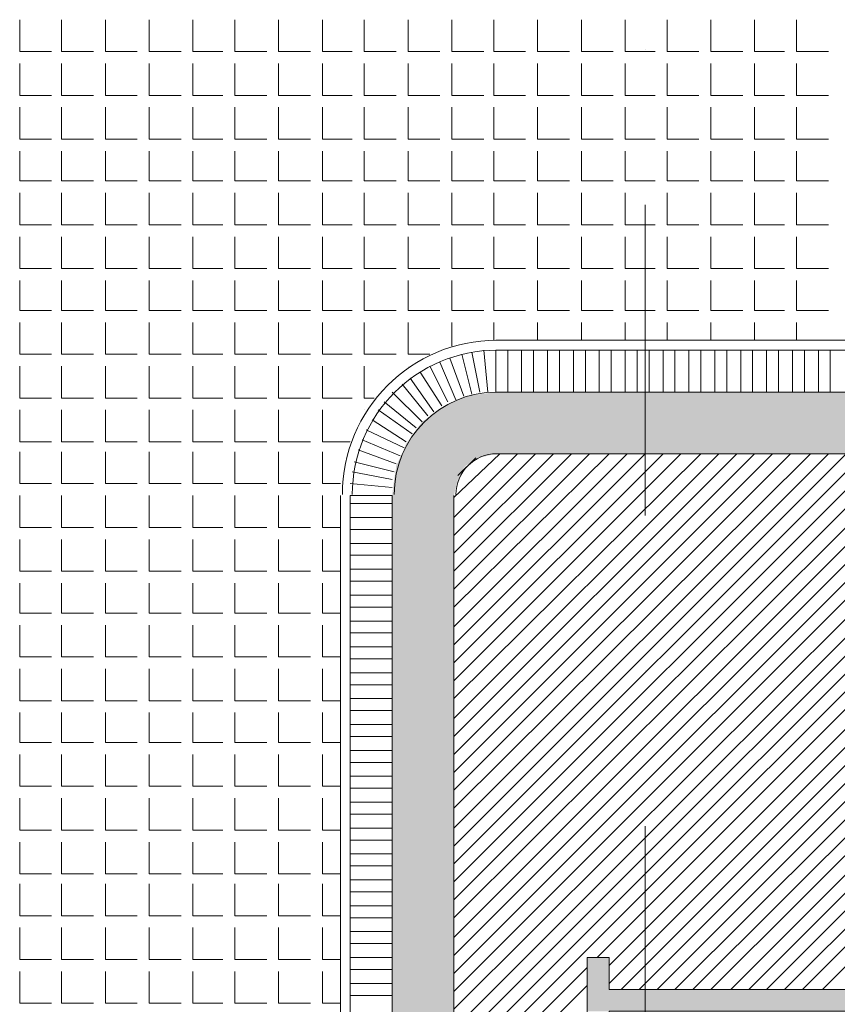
# Model space of a CAD drawing. Header units: metres. Extents: x 5.7 to 89.8, y 4 to 63.5.
# Tile 37 of 74: x 24.2 to 28.2, y 46.3 to 51. Entities that reach past the tile are written whole.
import ezdxf

# ---------------------------------------------------------------- set-up
doc = ezdxf.new("R2010")
doc.units = ezdxf.units.M
doc.header["$MEASUREMENT"] = 0
for name, color, linetype in [('PDF12_ax', 7, 'Continuous'), ('PDF12_hatch-plan', 7, 'Continuous'), ('PDF12_line-estakhr', 7, 'Continuous')]:
    doc.layers.add(name, color=color, linetype=linetype)

msp = doc.modelspace()

# ---------------------------------------------------------------- linework, layer by layer
at = {"layer": 'PDF12_ax', "lineweight": 9}
for points in [[(27.2402, 50.8881), (27.2402, 50.8881)], [(27.2402, 50.1368), (27.2402, 48.6343)], [(27.2402, 47.8831), (27.2402, 47.8831)], [(27.2402, 47.1319), (27.2402, 45.639)]]:
    msp.add_lwpolyline(points, dxfattribs=at)
at = {"layer": 'PDF12_hatch-plan', "lineweight": 18}
for points in [[(24.216, 51.0325), (24.216, 50.8784), (24.3701, 50.8784)], [(24.4183, 51.0325), (24.4183, 50.8784), (24.5724, 50.8784)], [(24.6302, 51.0325), (24.6302, 50.8784), (24.7843, 50.8784)], [(24.8421, 51.0325), (24.8421, 50.8784), (24.9962, 50.8784)], [(25.054, 51.0325), (25.054, 50.8784), (25.1984, 50.8784)], [(25.2562, 51.0325), (25.2562, 50.8784), (25.4103, 50.8784)], [(25.4681, 51.0325), (25.4681, 50.8784), (25.6222, 50.8784)], [(25.68, 51.0325), (25.68, 50.8784), (25.8245, 50.8784)], [(25.8822, 51.0325), (25.8822, 50.8784), (26.0363, 50.8784)], [(26.0941, 51.0325), (26.0941, 50.8784), (26.2482, 50.8784)], [(26.306, 51.0325), (26.306, 50.8784), (26.4601, 50.8784)], [(26.5083, 51.0325), (26.5083, 50.8784), (26.6624, 50.8784)], [(26.7202, 51.0325), (26.7202, 50.8784), (26.8743, 50.8784)], [(26.932, 51.0325), (26.932, 50.8784), (27.0861, 50.8784)], [(27.1439, 51.0325), (27.1439, 50.8784), (27.2402, 50.8784), (27.2884, 50.8784)], [(27.3462, 51.0325), (27.3462, 50.8784), (27.5003, 50.8784)], [(27.5581, 51.0325), (27.5581, 50.8784), (27.7122, 50.8784)], [(27.77, 51.0325), (27.77, 50.8784), (27.9144, 50.8784)], [(27.9722, 51.0325), (27.9722, 50.8784), (28.1263, 50.8784)], [(24.216, 50.8206), (24.216, 50.6665), (24.3701, 50.6665)], [(24.4183, 50.8206), (24.4183, 50.6665), (24.5724, 50.6665)], [(24.6302, 50.8206), (24.6302, 50.6665), (24.7843, 50.6665)], [(24.8421, 50.8206), (24.8421, 50.6665), (24.9962, 50.6665)], [(25.054, 50.8206), (25.054, 50.6665), (25.1984, 50.6665)], [(25.2562, 50.8206), (25.2562, 50.6665), (25.4103, 50.6665)], [(25.4681, 50.8206), (25.4681, 50.6665), (25.6222, 50.6665)], [(25.68, 50.8206), (25.68, 50.6665), (25.8245, 50.6665)], [(25.8822, 50.8206), (25.8822, 50.6665), (26.0363, 50.6665)], [(26.0941, 50.8206), (26.0941, 50.6665), (26.2482, 50.6665)], [(26.306, 50.8206), (26.306, 50.6665), (26.4601, 50.6665)], [(26.5083, 50.8206), (26.5083, 50.6665), (26.6624, 50.6665)], [(26.7202, 50.8206), (26.7202, 50.6665), (26.8743, 50.6665)], [(26.932, 50.8206), (26.932, 50.6665), (27.0861, 50.6665)], [(27.1439, 50.8206), (27.1439, 50.6665), (27.2402, 50.6665), (27.2884, 50.6665)], [(27.3462, 50.8206), (27.3462, 50.6665), (27.5003, 50.6665)], [(27.5581, 50.8206), (27.5581, 50.6665), (27.7122, 50.6665)], [(27.77, 50.8206), (27.77, 50.6665), (27.9144, 50.6665)], [(27.9722, 50.8206), (27.9722, 50.6665), (28.1263, 50.6665)], [(24.216, 50.6087), (24.216, 50.4546), (24.3701, 50.4546)], [(24.4183, 50.6087), (24.4183, 50.4546), (24.5724, 50.4546)], [(24.6302, 50.6087), (24.6302, 50.4546), (24.7843, 50.4546)], [(24.8421, 50.6087), (24.8421, 50.4546), (24.9962, 50.4546)], [(25.054, 50.6087), (25.054, 50.4546), (25.1984, 50.4546)], [(25.2562, 50.6087), (25.2562, 50.4546), (25.4103, 50.4546)], [(25.4681, 50.6087), (25.4681, 50.4546), (25.6222, 50.4546)], [(25.68, 50.6087), (25.68, 50.4546), (25.8245, 50.4546)], [(25.8822, 50.6087), (25.8822, 50.4546), (26.0363, 50.4546)], [(26.0941, 50.6087), (26.0941, 50.4546), (26.2482, 50.4546)], [(26.306, 50.6087), (26.306, 50.4546), (26.4601, 50.4546)], [(26.5083, 50.6087), (26.5083, 50.4546), (26.6624, 50.4546)], [(26.7202, 50.6087), (26.7202, 50.4546), (26.8743, 50.4546)], [(26.932, 50.6087), (26.932, 50.4546), (27.0861, 50.4546)], [(27.1439, 50.6087), (27.1439, 50.4546), (27.2402, 50.4546), (27.2884, 50.4546)], [(27.3462, 50.6087), (27.3462, 50.4546), (27.5003, 50.4546)], [(27.5581, 50.6087), (27.5581, 50.4546), (27.7122, 50.4546)], [(27.77, 50.6087), (27.77, 50.4546), (27.9144, 50.4546)], [(27.9722, 50.6087), (27.9722, 50.4546), (28.1263, 50.4546)], [(24.216, 50.3969), (24.216, 50.2524), (24.3701, 50.2524)], [(24.4183, 50.3969), (24.4183, 50.2524), (24.5724, 50.2524)], [(24.6302, 50.3969), (24.6302, 50.2524), (24.7843, 50.2524)], [(24.8421, 50.3969), (24.8421, 50.2524), (24.9962, 50.2524)], [(25.054, 50.3969), (25.054, 50.2524), (25.1984, 50.2524)], [(25.2562, 50.3969), (25.2562, 50.2524), (25.4103, 50.2524)], [(25.4681, 50.3969), (25.4681, 50.2524), (25.6222, 50.2524)], [(25.68, 50.3969), (25.68, 50.2524), (25.8245, 50.2524)], [(25.8822, 50.3969), (25.8822, 50.2524), (26.0363, 50.2524)], [(26.0941, 50.3969), (26.0941, 50.2524), (26.2482, 50.2524)], [(26.306, 50.3969), (26.306, 50.2524), (26.4601, 50.2524)], [(26.5083, 50.3969), (26.5083, 50.2524), (26.6624, 50.2524)], [(26.7202, 50.3969), (26.7202, 50.2524), (26.8743, 50.2524)], [(26.932, 50.3969), (26.932, 50.2524), (27.0861, 50.2524)], [(27.1439, 50.3969), (27.1439, 50.2524), (27.2402, 50.2524), (27.2884, 50.2524)], [(27.3462, 50.3969), (27.3462, 50.2524), (27.5003, 50.2524)], [(27.5581, 50.3969), (27.5581, 50.2524), (27.7122, 50.2524)], [(27.77, 50.3969), (27.77, 50.2524), (27.9144, 50.2524)], [(27.9722, 50.3969), (27.9722, 50.2524), (28.1263, 50.2524)], [(24.216, 50.1946), (24.216, 50.0405), (24.3701, 50.0405)], [(24.4183, 50.1946), (24.4183, 50.0405), (24.5724, 50.0405)], [(24.6302, 50.1946), (24.6302, 50.0405), (24.7843, 50.0405)], [(24.8421, 50.1946), (24.8421, 50.0405), (24.9962, 50.0405)], [(25.054, 50.1946), (25.054, 50.0405), (25.1984, 50.0405)], [(25.2562, 50.1946), (25.2562, 50.0405), (25.4103, 50.0405)], [(25.4681, 50.1946), (25.4681, 50.0405), (25.6222, 50.0405)], [(25.68, 50.1946), (25.68, 50.0405), (25.8245, 50.0405)], [(25.8822, 50.1946), (25.8822, 50.0405), (26.0363, 50.0405)], [(26.0941, 50.1946), (26.0941, 50.0405), (26.2482, 50.0405)], [(26.306, 50.1946), (26.306, 50.0405), (26.4601, 50.0405)], [(26.5083, 50.1946), (26.5083, 50.0405), (26.6624, 50.0405)], [(26.7202, 50.1946), (26.7202, 50.0405), (26.8743, 50.0405)], [(26.932, 50.1946), (26.932, 50.0405), (27.0861, 50.0405)], [(27.1439, 50.1946), (27.1439, 50.0405), (27.2402, 50.0405), (27.2884, 50.0405)], [(27.3462, 50.1946), (27.3462, 50.0405), (27.5003, 50.0405)], [(27.5581, 50.1946), (27.5581, 50.0405), (27.7122, 50.0405)], [(27.77, 50.1946), (27.77, 50.0405), (27.9144, 50.0405)], [(27.9722, 50.1946), (27.9722, 50.0405), (28.1263, 50.0405)], [(24.216, 49.9827), (24.216, 49.8286), (24.3701, 49.8286)], [(24.4183, 49.9827), (24.4183, 49.8286), (24.5724, 49.8286)], [(24.6302, 49.9827), (24.6302, 49.8286), (24.7843, 49.8286)], [(24.8421, 49.9827), (24.8421, 49.8286), (24.9962, 49.8286)], [(25.054, 49.9827), (25.054, 49.8286), (25.1984, 49.8286)], [(25.2562, 49.9827), (25.2562, 49.8286), (25.4103, 49.8286)], [(25.4681, 49.9827), (25.4681, 49.8286), (25.6222, 49.8286)], [(25.68, 49.9827), (25.68, 49.8286), (25.8245, 49.8286)], [(25.8822, 49.9827), (25.8822, 49.8286), (26.0363, 49.8286)], [(26.0941, 49.9827), (26.0941, 49.8286), (26.2482, 49.8286)], [(26.306, 49.9827), (26.306, 49.8286), (26.4601, 49.8286)], [(26.5083, 49.9827), (26.5083, 49.8286), (26.6624, 49.8286)], [(26.7202, 49.9827), (26.7202, 49.8286), (26.8743, 49.8286)], [(26.932, 49.9827), (26.932, 49.8286), (27.0861, 49.8286)], [(27.1439, 49.9827), (27.1439, 49.8286), (27.2402, 49.8286), (27.2884, 49.8286)], [(27.3462, 49.9827), (27.3462, 49.8286), (27.5003, 49.8286)], [(27.5581, 49.9827), (27.5581, 49.8286), (27.7122, 49.8286)], [(27.77, 49.9827), (27.77, 49.8286), (27.9144, 49.8286)], [(27.9722, 49.9827), (27.9722, 49.8286), (28.1263, 49.8286)], [(24.216, 49.7708), (24.216, 49.6264), (24.3701, 49.6264)], [(24.4183, 49.7708), (24.4183, 49.6264), (24.5724, 49.6264)], [(24.6302, 49.7708), (24.6302, 49.6264), (24.7843, 49.6264)], [(24.8421, 49.7708), (24.8421, 49.6264), (24.9962, 49.6264)], [(25.054, 49.7708), (25.054, 49.6264), (25.1984, 49.6264)], [(25.2562, 49.7708), (25.2562, 49.6264), (25.4103, 49.6264)], [(25.4681, 49.7708), (25.4681, 49.6264), (25.6222, 49.6264)], [(25.68, 49.7708), (25.68, 49.6264), (25.8245, 49.6264)], [(25.8822, 49.7708), (25.8822, 49.6264), (26.0363, 49.6264)], [(26.0941, 49.7708), (26.0941, 49.6264), (26.2482, 49.6264)], [(26.306, 49.7708), (26.306, 49.6264), (26.4601, 49.6264)], [(26.5083, 49.7708), (26.5083, 49.6264), (26.6624, 49.6264)], [(26.7202, 49.7708), (26.7202, 49.6264), (26.8743, 49.6264)], [(26.932, 49.7708), (26.932, 49.6264), (27.0861, 49.6264)], [(27.1439, 49.7708), (27.1439, 49.6264), (27.2402, 49.6264), (27.2884, 49.6264)], [(27.3462, 49.7708), (27.3462, 49.6264), (27.5003, 49.6264)], [(27.5581, 49.7708), (27.5581, 49.6264), (27.7122, 49.6264)], [(27.77, 49.7708), (27.77, 49.6264), (27.9144, 49.6264)], [(27.9722, 49.7708), (27.9722, 49.6264), (28.1263, 49.6264)], [(24.216, 49.5686), (24.216, 49.4145), (24.3701, 49.4145)], [(24.4183, 49.5686), (24.4183, 49.4145), (24.5724, 49.4145)], [(24.6302, 49.5686), (24.6302, 49.4145), (24.7843, 49.4145)], [(24.8421, 49.5686), (24.8421, 49.4145), (24.9962, 49.4145)], [(25.054, 49.5686), (25.054, 49.4145), (25.1984, 49.4145)], [(25.2562, 49.5686), (25.2562, 49.4145), (25.4103, 49.4145)], [(25.4681, 49.5686), (25.4681, 49.4145), (25.6222, 49.4145)], [(25.68, 49.5686), (25.68, 49.4145), (25.8245, 49.4145)], [(25.8822, 49.5686), (25.8822, 49.4145), (26.0363, 49.4145)], [(26.0941, 49.5686), (26.0941, 49.4145), (26.2001, 49.4145)], [(26.306, 49.453), (26.306, 49.5686)], [(26.5083, 49.4819), (26.5083, 49.5686)], [(26.7202, 49.4819), (26.7202, 49.5686)], [(26.932, 49.4819), (26.932, 49.5686)], [(27.1439, 49.4819), (27.1439, 49.5686)], [(27.3462, 49.4819), (27.3462, 49.5686)], [(27.5581, 49.4819), (27.5581, 49.5686)], [(27.77, 49.4819), (27.77, 49.5686)], [(27.9722, 49.4819), (27.9722, 49.5686)], [(26.2964, 49.3952), (26.3638, 49.2122)], [(26.3542, 49.4145), (26.4023, 49.2219)], [(26.4023, 49.4241), (26.4409, 49.2315)], [(26.4601, 49.4337), (26.4794, 49.2315)], [(26.5179, 49.2315), (26.5179, 49.4337)], [(26.5757, 49.2315), (26.5757, 49.4337)], [(26.6431, 49.2315), (26.6431, 49.4337)], [(26.7009, 49.2315), (26.7009, 49.4337)], [(26.7683, 49.2315), (26.7683, 49.4337)], [(26.8261, 49.2315), (26.8261, 49.4337)], [(26.8935, 49.2315), (26.8935, 49.4337)], [(26.9513, 49.2315), (26.9513, 49.4337)], [(27.0187, 49.2315), (27.0187, 49.4337)], [(27.0765, 49.2315), (27.0765, 49.4337)], [(27.1439, 49.2315), (27.1439, 49.4337)], [(27.2017, 49.2315), (27.2017, 49.4337)], [(27.2595, 49.2315), (27.2595, 49.4337)], [(27.3269, 49.2315), (27.3269, 49.4337)], [(27.3847, 49.2315), (27.3847, 49.4337)], [(27.4521, 49.2315), (27.4521, 49.4337)], [(27.5099, 49.2315), (27.5099, 49.4337)], [(27.5773, 49.2315), (27.5773, 49.4337)], [(27.6351, 49.2315), (27.6351, 49.4337)], [(27.7025, 49.2315), (27.7025, 49.4337)], [(27.7603, 49.2315), (27.7603, 49.4337)], [(27.8277, 49.2315), (27.8277, 49.4337)], [(27.8855, 49.2315), (27.8855, 49.4337)], [(27.953, 49.2315), (27.953, 49.4337)], [(28.0107, 49.2315), (28.0107, 49.4337)], [(28.0782, 49.2315), (28.0782, 49.4337)], [(28.1359, 49.2315), (28.1359, 49.4337)], [(24.216, 49.3567), (24.216, 49.2026), (24.3701, 49.2026)], [(24.4183, 49.3567), (24.4183, 49.2026), (24.5724, 49.2026)], [(24.6302, 49.3567), (24.6302, 49.2026), (24.7843, 49.2026)], [(24.8421, 49.3567), (24.8421, 49.2026), (24.9962, 49.2026)], [(25.054, 49.3567), (25.054, 49.2026), (25.1984, 49.2026)], [(25.2562, 49.3567), (25.2562, 49.2026), (25.4103, 49.2026)], [(25.4681, 49.3567), (25.4681, 49.2026), (25.6222, 49.2026)], [(25.68, 49.3567), (25.68, 49.2026), (25.8245, 49.2026)], [(25.8822, 49.3567), (25.8822, 49.2026), (25.9304, 49.2026)], [(26.0941, 49.3567), (26.0941, 49.3567)], [(26.2001, 49.3567), (26.2868, 49.1833)], [(26.2482, 49.376), (26.3253, 49.193)], [(26.1038, 49.2989), (26.2193, 49.1352)], [(26.1519, 49.3278), (26.2579, 49.1641)], [(26.0652, 49.27), (26.1904, 49.1159)], [(26.0171, 49.2315), (26.1615, 49.087)], [(25.9786, 49.1833), (26.1327, 49.0581)], [(24.216, 49.1448), (24.216, 48.9907), (24.3701, 48.9907)], [(24.4183, 49.1448), (24.4183, 48.9907), (24.5724, 48.9907)], [(24.6302, 49.1448), (24.6302, 48.9907), (24.7843, 48.9907)], [(24.8421, 49.1448), (24.8421, 48.9907), (24.9962, 48.9907)], [(25.054, 49.1448), (25.054, 48.9907), (25.1984, 48.9907)], [(25.2562, 49.1448), (25.2562, 48.9907), (25.4103, 48.9907)], [(25.4681, 49.1448), (25.4681, 48.9907), (25.6222, 48.9907)], [(25.68, 49.1448), (25.68, 48.9907), (25.8148, 48.9907)], [(25.8822, 49.1448), (25.8822, 49.1448)], [(25.9497, 49.1448), (26.1134, 49.0292)], [(25.9208, 49.0966), (26.0845, 48.9907)], [(25.8919, 49.0485), (26.0749, 48.9618)], [(25.8726, 49.0003), (26.0556, 48.9233)], [(24.216, 48.9425), (24.216, 48.7884), (24.3701, 48.7884)], [(24.4183, 48.9425), (24.4183, 48.7884), (24.5724, 48.7884)], [(24.6302, 48.9425), (24.6302, 48.7884), (24.7843, 48.7884)], [(24.8421, 48.9425), (24.8421, 48.7884), (24.9962, 48.7884)], [(25.054, 48.9425), (25.054, 48.7884), (25.1984, 48.7884)], [(25.2562, 48.9425), (25.2562, 48.7884), (25.4103, 48.7884)], [(25.4681, 48.9425), (25.4681, 48.7884), (25.6222, 48.7884)], [(25.68, 48.9425), (25.68, 48.7884), (25.7667, 48.7884)], [(25.8534, 48.9522), (26.0363, 48.8848)], [(26.3156, 48.721), (26.5372, 48.9329)], [(26.3156, 48.6247), (26.6238, 48.9329)], [(26.3156, 48.538), (26.7105, 48.9329)], [(26.3156, 48.4514), (26.7972, 48.9329)], [(26.3156, 48.3647), (26.8839, 48.9329)], [(26.3156, 48.278), (26.9706, 48.9329)], [(26.3156, 48.1913), (27.0669, 48.9329)], [(26.3156, 48.095), (27.1536, 48.9329)], [(26.3156, 48.0083), (27.2402, 48.9329)], [(26.3156, 47.9216), (27.3269, 48.9329)], [(26.3156, 47.835), (27.4136, 48.9329)], [(26.3156, 47.7483), (27.5099, 48.9329)], [(26.3156, 47.652), (27.5966, 48.9329)], [(26.3156, 47.5653), (27.6833, 48.9329)], [(26.3156, 47.4786), (27.77, 48.9329)], [(26.3156, 47.3919), (27.8566, 48.9329)], [(26.3156, 47.3052), (27.9433, 48.9329)], [(26.3156, 47.2186), (28.0396, 48.9329)], [(26.3156, 47.1223), (28.1263, 48.9329)], [(26.3156, 47.0356), (28.213, 48.9329)], [(26.3156, 46.9489), (28.2997, 48.9329)], [(26.3156, 46.8622), (28.3864, 48.9329)], [(26.3156, 46.7755), (28.473, 48.9329)], [(26.3156, 46.6888), (28.5693, 48.9329)], [(26.3156, 46.5925), (28.656, 48.9329)], [(26.3156, 46.5059), (28.7427, 48.9329)], [(26.3156, 46.4192), (28.8294, 48.9329)], [(26.3156, 46.3325), (28.9161, 48.9329)], [(26.3156, 46.2458), (29.0124, 48.9329)], [(26.3156, 46.1495), (29.0991, 48.9329)], [(26.3156, 46.0628), (29.1857, 48.9329)], [(26.3156, 45.9761), (29.2724, 48.9329)], [(26.3156, 45.8895), (29.3591, 48.9329)], [(26.3349, 48.827), (26.4216, 48.9137)], [(27.0091, 46.4962), (29.4458, 48.9329)], [(27.0669, 46.4577), (29.5421, 48.9329)], [(27.0669, 46.371), (29.6288, 48.9329)], [(27.1247, 46.3421), (29.7155, 48.9329)], [(27.2114, 46.3421), (29.8021, 48.9329)], [(27.298, 46.3421), (29.8888, 48.9329)], [(27.3847, 46.3421), (29.9851, 48.9329)], [(27.4714, 46.3421), (30.0718, 48.9329)], [(27.5581, 46.3421), (30.1585, 48.9329)], [(27.6544, 46.3421), (30.2452, 48.9329)], [(27.7411, 46.3421), (30.3319, 48.9329)], [(27.8277, 46.3421), (30.4185, 48.9329)], [(27.9144, 46.3421), (30.5149, 48.9329)], [(28.0011, 46.3421), (30.6015, 48.9329)], [(28.0974, 46.3421), (30.6882, 48.9329)], [(25.8341, 48.8944), (26.0267, 48.8462)], [(25.8245, 48.8462), (26.0171, 48.8077)], [(25.8148, 48.7884), (26.0171, 48.7692)], [(24.216, 48.7307), (24.216, 48.5766), (24.3701, 48.5766)], [(24.4183, 48.7307), (24.4183, 48.5766), (24.5724, 48.5766)], [(24.6302, 48.7307), (24.6302, 48.5766), (24.7843, 48.5766)], [(24.8421, 48.7307), (24.8421, 48.5766), (24.9962, 48.5766)], [(25.054, 48.7307), (25.054, 48.5766), (25.1984, 48.5766)], [(25.2562, 48.7307), (25.2562, 48.5766), (25.4103, 48.5766)], [(25.4681, 48.7307), (25.4681, 48.5766), (25.6222, 48.5766)], [(25.68, 48.7307), (25.68, 48.5766), (25.7667, 48.5766)], [(26.0171, 48.6921), (25.8148, 48.6921)], [(26.0171, 48.6247), (25.8148, 48.6247)], [(26.0171, 48.5669), (25.8148, 48.5669)], [(24.216, 48.5188), (24.216, 48.3647), (24.3701, 48.3647)], [(24.4183, 48.5188), (24.4183, 48.3647), (24.5724, 48.3647)], [(24.6302, 48.5188), (24.6302, 48.3647), (24.7843, 48.3647)], [(24.8421, 48.5188), (24.8421, 48.3647), (24.9962, 48.3647)], [(25.054, 48.5188), (25.054, 48.3647), (25.1984, 48.3647)], [(25.2562, 48.5188), (25.2562, 48.3647), (25.4103, 48.3647)], [(25.4681, 48.5188), (25.4681, 48.3647), (25.6222, 48.3647)], [(25.68, 48.5188), (25.68, 48.3647), (25.7667, 48.3647)], [(26.0171, 48.4995), (25.8148, 48.4995)], [(26.0171, 48.4417), (25.8148, 48.4417)], [(26.0171, 48.3743), (25.8148, 48.3743)], [(24.216, 48.3069), (24.216, 48.1624), (24.3701, 48.1624)], [(24.4183, 48.3069), (24.4183, 48.1624), (24.5724, 48.1624)], [(24.6302, 48.3069), (24.6302, 48.1624), (24.7843, 48.1624)], [(24.8421, 48.3069), (24.8421, 48.1624), (24.9962, 48.1624)], [(25.054, 48.3069), (25.054, 48.1624), (25.1984, 48.1624)], [(25.2562, 48.3069), (25.2562, 48.1624), (25.4103, 48.1624)], [(25.4681, 48.3069), (25.4681, 48.1624), (25.6222, 48.1624)], [(25.68, 48.3069), (25.68, 48.1624), (25.7667, 48.1624)], [(26.0171, 48.3165), (25.8148, 48.3165)], [(26.0171, 48.2491), (25.8148, 48.2491)], [(26.0171, 48.1913), (25.8148, 48.1913)], [(24.216, 48.1046), (24.216, 47.9505), (24.3701, 47.9505)], [(24.4183, 48.1046), (24.4183, 47.9505), (24.5724, 47.9505)], [(24.6302, 48.1046), (24.6302, 47.9505), (24.7843, 47.9505)], [(24.8421, 48.1046), (24.8421, 47.9505), (24.9962, 47.9505)], [(25.054, 48.1046), (25.054, 47.9505), (25.1984, 47.9505)], [(25.2562, 48.1046), (25.2562, 47.9505), (25.4103, 47.9505)], [(25.4681, 48.1046), (25.4681, 47.9505), (25.6222, 47.9505)], [(25.68, 48.1046), (25.68, 47.9505), (25.7667, 47.9505)], [(26.0171, 48.1239), (25.8148, 48.1239)], [(26.0171, 48.0661), (25.8148, 48.0661)], [(26.0171, 47.9987), (25.8148, 47.9987)], [(26.0171, 47.9409), (25.8148, 47.9409)], [(24.216, 47.8927), (24.216, 47.7386), (24.3701, 47.7386)], [(24.4183, 47.8927), (24.4183, 47.7386), (24.5724, 47.7386)], [(24.6302, 47.8927), (24.6302, 47.7386), (24.7843, 47.7386)], [(24.8421, 47.8927), (24.8421, 47.7386), (24.9962, 47.7386)], [(25.054, 47.8927), (25.054, 47.7386), (25.1984, 47.7386)], [(25.2562, 47.8927), (25.2562, 47.7386), (25.4103, 47.7386)], [(25.4681, 47.8927), (25.4681, 47.7386), (25.6222, 47.7386)], [(25.68, 47.8927), (25.68, 47.7386), (25.7667, 47.7386)], [(26.0171, 47.8735), (25.8148, 47.8735)], [(26.0171, 47.8157), (25.8148, 47.8157)], [(26.0171, 47.7483), (25.8148, 47.7483)], [(24.216, 47.6809), (24.216, 47.5364), (24.3701, 47.5364)], [(24.4183, 47.6809), (24.4183, 47.5364), (24.5724, 47.5364)], [(24.6302, 47.6809), (24.6302, 47.5364), (24.7843, 47.5364)], [(24.8421, 47.6809), (24.8421, 47.5364), (24.9962, 47.5364)], [(25.054, 47.6809), (25.054, 47.5364), (25.1984, 47.5364)], [(25.2562, 47.6809), (25.2562, 47.5364), (25.4103, 47.5364)], [(25.4681, 47.6809), (25.4681, 47.5364), (25.6222, 47.5364)], [(25.68, 47.6809), (25.68, 47.5364), (25.7667, 47.5364)], [(26.0171, 47.6905), (25.8148, 47.6905)], [(26.0171, 47.6231), (25.8148, 47.6231)], [(26.0171, 47.5653), (25.8148, 47.5653)], [(26.0171, 47.4979), (25.8148, 47.4979)], [(24.216, 47.4786), (24.216, 47.3245), (24.3701, 47.3245)], [(24.4183, 47.4786), (24.4183, 47.3245), (24.5724, 47.3245)], [(24.6302, 47.4786), (24.6302, 47.3245), (24.7843, 47.3245)], [(24.8421, 47.4786), (24.8421, 47.3245), (24.9962, 47.3245)], [(25.054, 47.4786), (25.054, 47.3245), (25.1984, 47.3245)], [(25.2562, 47.4786), (25.2562, 47.3245), (25.4103, 47.3245)], [(25.4681, 47.4786), (25.4681, 47.3245), (25.6222, 47.3245)], [(25.68, 47.4786), (25.68, 47.3245), (25.7667, 47.3245)], [(26.0171, 47.4401), (25.8148, 47.4401)], [(26.0171, 47.3727), (25.8148, 47.3727)], [(26.0171, 47.3149), (25.8148, 47.3149)], [(24.216, 47.2667), (24.216, 47.1126), (24.3701, 47.1126)], [(24.4183, 47.2667), (24.4183, 47.1126), (24.5724, 47.1126)], [(24.6302, 47.2667), (24.6302, 47.1126), (24.7843, 47.1126)], [(24.8421, 47.2667), (24.8421, 47.1126), (24.9962, 47.1126)], [(25.054, 47.2667), (25.054, 47.1126), (25.1984, 47.1126)], [(25.2562, 47.2667), (25.2562, 47.1126), (25.4103, 47.1126)], [(25.4681, 47.2667), (25.4681, 47.1126), (25.6222, 47.1126)], [(25.68, 47.2667), (25.68, 47.1126), (25.7667, 47.1126)], [(26.0171, 47.2475), (25.8148, 47.2475)], [(26.0171, 47.1897), (25.8148, 47.1897)], [(26.0171, 47.1223), (25.8148, 47.1223)], [(24.216, 47.0548), (24.216, 46.9007), (24.3701, 46.9007)], [(24.4183, 47.0548), (24.4183, 46.9007), (24.5724, 46.9007)], [(24.6302, 47.0548), (24.6302, 46.9007), (24.7843, 46.9007)], [(24.8421, 47.0548), (24.8421, 46.9007), (24.9962, 46.9007)], [(25.054, 47.0548), (25.054, 46.9007), (25.1984, 46.9007)], [(25.2562, 47.0548), (25.2562, 46.9007), (25.4103, 46.9007)], [(25.4681, 47.0548), (25.4681, 46.9007), (25.6222, 46.9007)], [(25.68, 47.0548), (25.68, 46.9007), (25.7667, 46.9007)], [(26.0171, 47.0645), (25.8148, 47.0645)], [(26.0171, 46.997), (25.8148, 46.997)], [(26.0171, 46.9393), (25.8148, 46.9393)], [(26.0171, 46.8718), (25.8148, 46.8718)], [(24.216, 46.8526), (24.216, 46.6985), (24.3701, 46.6985)], [(24.4183, 46.8526), (24.4183, 46.6985), (24.5724, 46.6985)], [(24.6302, 46.8526), (24.6302, 46.6985), (24.7843, 46.6985)], [(24.8421, 46.8526), (24.8421, 46.6985), (24.9962, 46.6985)], [(25.054, 46.8526), (25.054, 46.6985), (25.1984, 46.6985)], [(25.2562, 46.8526), (25.2562, 46.6985), (25.4103, 46.6985)], [(25.4681, 46.8526), (25.4681, 46.6985), (25.6222, 46.6985)], [(25.68, 46.8526), (25.68, 46.6985), (25.7667, 46.6985)], [(26.0171, 46.8141), (25.8148, 46.8141)], [(26.0171, 46.7466), (25.8148, 46.7466)], [(26.0171, 46.6888), (25.8148, 46.6888)], [(24.216, 46.6407), (24.216, 46.4866), (24.3701, 46.4866)], [(24.4183, 46.6407), (24.4183, 46.4866), (24.5724, 46.4866)], [(24.6302, 46.6407), (24.6302, 46.4866), (24.7843, 46.4866)], [(24.8421, 46.6407), (24.8421, 46.4866), (24.9962, 46.4866)], [(25.054, 46.6407), (25.054, 46.4866), (25.1984, 46.4866)], [(25.2562, 46.6407), (25.2562, 46.4866), (25.4103, 46.4866)], [(25.4681, 46.6407), (25.4681, 46.4866), (25.6222, 46.4866)], [(25.68, 46.6407), (25.68, 46.4866), (25.7667, 46.4866)], [(26.0171, 46.6214), (25.8148, 46.6214)], [(26.0171, 46.5636), (25.8148, 46.5636)], [(26.0171, 46.4962), (25.8148, 46.4962)], [(26.0171, 46.4384), (25.8148, 46.4384)], [(26.3156, 45.8028), (26.9609, 46.4481)], [(24.216, 46.4288), (24.216, 46.2747), (24.3701, 46.2747)], [(24.4183, 46.4288), (24.4183, 46.2747), (24.5724, 46.2747)], [(24.6302, 46.4288), (24.6302, 46.2747), (24.7843, 46.2747)], [(24.8421, 46.4288), (24.8421, 46.2747), (24.9962, 46.2747)], [(25.054, 46.4288), (25.054, 46.2747), (25.1984, 46.2747)], [(25.2562, 46.4288), (25.2562, 46.2747), (25.4103, 46.2747)], [(25.4681, 46.4288), (25.4681, 46.2747), (25.6222, 46.2747)], [(25.68, 46.4288), (25.68, 46.2747), (25.7667, 46.2747)], [(26.0171, 46.371), (25.8148, 46.371)], [(26.3156, 45.7161), (26.9609, 46.3614)], [(26.0171, 46.3132), (25.8148, 46.3132)]]:
    msp.add_lwpolyline(points, dxfattribs=at)
msp.add_lwpolyline([(25.8148, 48.7307), (26.0171, 48.7307)], close=True, dxfattribs=at)
at = {"layer": 'PDF12_hatch-plan', "transparency": 33554559}
for points in [[(26.2675, 49.1641), (27.2402, 49.1641), (26.3831, 49.2122)], [(26.3831, 49.2122), (27.2402, 49.2122), (26.5179, 49.2315)], [(27.2402, 49.1641), (26.3831, 49.2122), (27.2402, 49.2122)], [(27.2402, 49.2122), (26.5179, 49.2315), (27.2402, 49.2315)], [(27.2402, 49.2122), (33.2405, 49.2122), (27.2402, 49.2315)], [(33.2405, 49.2122), (27.2402, 49.2315), (33.2405, 49.2315)], [(27.2402, 48.9811), (33.2405, 48.9811), (27.2402, 49.2122)], [(33.2405, 48.9811), (27.2402, 49.2122), (33.2405, 49.2122)], [(26.1615, 49.087), (27.2402, 49.087), (26.2675, 49.1641)], [(27.2402, 49.087), (26.2675, 49.1641), (27.2402, 49.1641)], [(26.0845, 48.9811), (27.2402, 48.9811), (26.1615, 49.087)], [(27.2402, 48.9811), (26.1615, 49.087), (27.2402, 49.087)], [(26.0652, 48.9329), (27.2402, 48.9329), (26.0845, 48.9811)], [(27.2402, 48.9329), (26.0845, 48.9811), (27.2402, 48.9811)], [(27.2402, 48.9329), (33.2405, 48.9329), (27.2402, 48.9811)], [(33.2405, 48.9329), (27.2402, 48.9811), (33.2405, 48.9811)], [(26.0363, 48.8751), (26.3734, 48.8751), (26.0556, 48.9137)], [(26.0556, 48.9137), (26.4409, 48.9137), (26.0652, 48.9329)], [(26.3734, 48.8751), (26.0556, 48.9137), (26.4409, 48.9137)], [(26.4409, 48.9137), (26.0652, 48.9329), (26.5179, 48.9329)], [(26.0267, 48.8077), (26.3349, 48.8077), (26.0363, 48.8655)], [(26.0363, 48.8655), (26.3638, 48.8655), (26.0363, 48.8751)], [(26.3638, 48.8655), (26.0363, 48.8751), (26.3734, 48.8751)], [(26.3349, 48.8077), (26.0363, 48.8655), (26.3638, 48.8655)], [(26.0171, 48.7307), (26.3156, 48.7307), (26.0267, 48.8077)], [(26.3156, 48.7307), (26.0267, 48.8077), (26.3349, 48.8077)], [(26.0171, 45.7065), (26.3156, 45.7065), (26.0171, 48.7307)], [(26.3156, 45.7065), (26.0171, 48.7307), (26.3156, 48.7307)], [(26.9609, 46.3421), (27.0669, 46.3421), (26.9609, 46.4962)], [(27.0669, 46.3421), (26.9609, 46.4962), (27.0669, 46.4962)], [(26.9609, 46.2362), (50.7211, 46.2362), (26.9609, 46.3421)], [(50.7211, 46.2362), (26.9609, 46.3421), (50.7211, 46.3421)]]:
    msp.add_solid(points, dxfattribs=at)
at = {"layer": 'PDF12_line-estakhr', "lineweight": 18}
for points in [[(26.5179, 49.4819), (51.3182, 49.4819)], [(26.5179, 49.4337), (51.3182, 49.4337)], [(26.5179, 49.2315), (51.3182, 49.2315)], [(26.5179, 48.9329), (51.3182, 48.9329)], [(25.7667, 35.8826), (25.7667, 48.7307)], [(25.8148, 35.8826), (25.8148, 48.7307)], [(26.0171, 35.8826), (26.0171, 48.7307)], [(26.3156, 35.8826), (26.3156, 48.7307)]]:
    msp.add_lwpolyline(points, dxfattribs=at)
msp.add_lwpolyline([(27.0669, 46.2362), (27.0669, 46.0821), (26.9609, 46.0821), (26.9609, 46.4962), (27.0669, 46.4962), (27.0669, 46.3421), (50.6248, 46.3421), (50.6248, 46.4962), (50.7211, 46.4962), (50.7211, 46.0821), (50.6248, 46.0821), (50.6248, 46.2362)], close=True, dxfattribs=at)
for radius in [0.7464, 0.6983, 0.496, 0.1974]:
    msp.add_arc((26.5227, 48.7355), radius, 90, 180, dxfattribs=at)

doc.saveas('drawing.dxf')
